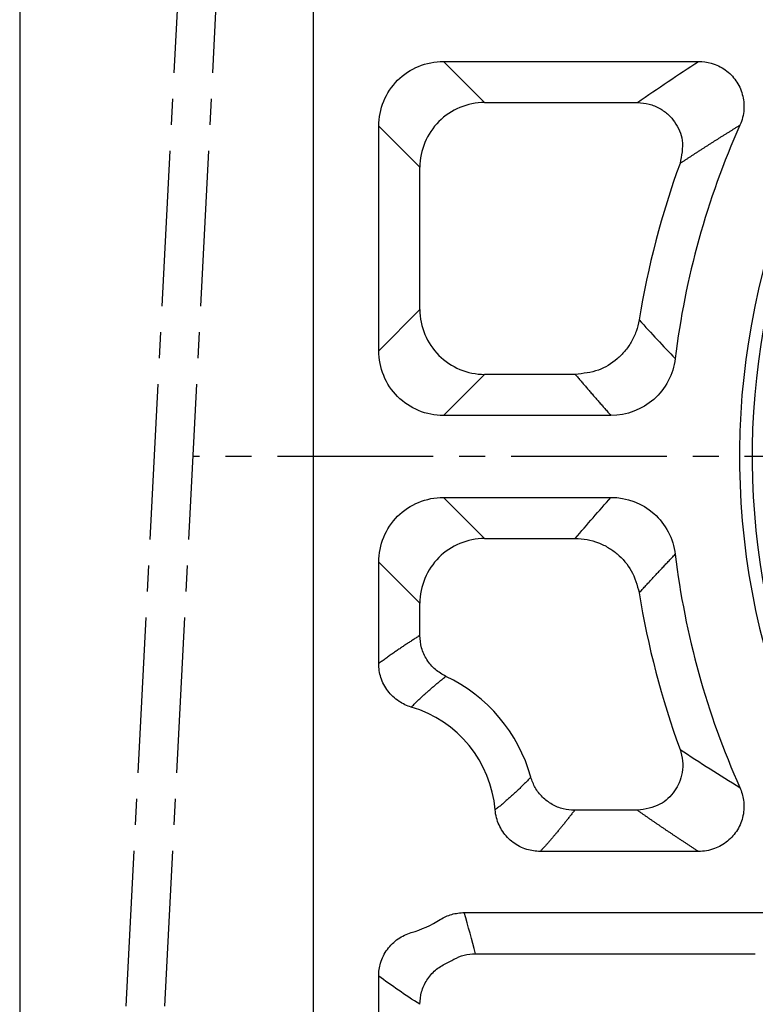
# Model space of a CAD drawing. Header units: millimetres. Extents: x 2026 to 3108, y 344 to 1109.
# Tile 4 of 18: x 2091 to 2147, y 764 to 840. Entities that reach past the tile are written whole.
import ezdxf

# ---------------------------------------------------------------- set-up
doc = ezdxf.new("R2010")
doc.units = ezdxf.units.MM
doc.linetypes.add('点画线', pattern=[18, 12, -2, 2, -2])
doc.layers.add('6文字层', color=3, linetype='Continuous')
doc.layers.add('7中心线层', color=7, linetype='点画线')
for name, color, linetype, lineweight in [('图框_外框线', 7, 'Continuous', 18), ('尺寸线', 7, 'Continuous', 25), ('粗实线', 7, 'Continuous', 40)]:
    doc.layers.add(name, color=color, linetype=linetype, lineweight=lineweight)
doc.styles.add('工程字', font='gbenor.shx', dxfattribs={"bigfont": 'gbcbig.shx'})
doc.dimstyles.new('DIMSTYLE_17', dxfattribs={"dimtxt": 8, "dimasz": 12, "dimexe": 0.18, "dimexo": 1, "dimgap": 1, "dimtad": 1, "dimtih": 1, "dimtoh": 1, "dimdec": 3, "dimdsep": 46, "dimtxsty": 'Standard', "dimblk": '_FILLED', "dimblk1": '_FILLED', "dimblk2": '_FILLED', "dimcen": 0.09, "dimadec": 0, "dimazin": 0, "dimtol": 1, "dimtp": 0.1, "dimtm": 0.1, "dimtfac": 0.7, "dimtdec": 3, "dimtofl": 0, "dimtmove": 0, "dimatfit": 3, "dimldrblk": '_FILLED', "dimfxl": 1, "dimtolj": 1, "dimarcsym": 0})
doc.dimstyles.new('ISO-25', dxfattribs={"dimtxt": 2.5, "dimasz": 2.5, "dimexe": 1.25, "dimexo": 0.625, "dimtad": 1, "dimtxsty": 'Standard', "dimcen": 2.5, "dimadec": 0, "dimazin": 0, "dimtfac": 1, "dimtmove": 0, "dimatfit": 3, "dimfxl": 1, "dimarcsym": 0})

# ---------------------------------------------------------------- blocks, each defined once
blk = doc.blocks.new('*D119')
at = {"layer": '6文字层', "color": 0, "lineweight": -2}
for p, q in [((2117.098, 720.069), (2112.118, 715.089)), ((2203.239, 706.336), (2203.239, 677.346))]:
    blk.add_line(p, q, dxfattribs=at)
blk.add_arc((2203.239, 806.209), 127.613, 226.12247, 268.87753, dxfattribs=at)
at = {"layer": '6文字层', "color": 0}
for points in [[(2115.079, 714.52), (2114.496, 713.925), (2113.002, 715.973)], [(2200.735, 678.204), (2200.743, 679.037), (2203.239, 678.596)]]:
    blk.add_solid(points, dxfattribs=at)
at = {"layer": 'Defpoints', "color": 0}
for p in [(2203.239, 905.457), (2147.516, 750.486), (2117.54, 720.511), (2203.239, 706.961), (2139.432, 695.693)]:
    blk.add_point(p, dxfattribs=at)
at = {"layer": '6文字层', "color": 0, "insert": (2156.699, 693.853), "char_height": 10, "attachment_point": 5, "rotation": 337.5}
blk.add_mtext('45%%d', dxfattribs=at)
blk = doc.blocks.new('_FILLED')
at = {"color": 0, "linetype": 'ByBlock'}
blk.add_solid([(0, 0), (-1, 0.133), (-1, -0.133)], dxfattribs=at)
blk = doc.blocks.new('*D120')
at = {"layer": '6文字层', "color": 0, "lineweight": -2}
for p, q in [((2313.166, 905.877), (2292.879, 887.484)), ((2345.112, 905.877), (2313.166, 905.877)), ((2203.149, 806.209), (2203.329, 806.209)), ((2203.239, 806.119), (2203.239, 806.299))]:
    blk.add_line(p, q, dxfattribs=at)
at = {"layer": 'Defpoints', "color": 0}
for p in [(2288.434, 883.453), (2118.043, 728.965)]:
    blk.add_point(p, dxfattribs=at)
at = {"layer": '6文字层', "color": 0, "lineweight": -2, "xscale": 6, "yscale": 6, "zscale": 6, "rotation": 222.197620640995}
blk.add_blockref('_FILLED', (2288.434, 883.453), dxfattribs=at)
at = {"layer": '6文字层', "color": 0, "lineweight": 25, "insert": (2329.639, 913.752), "char_height": 10, "attachment_point": 5, "style": '工程字'}
blk.add_mtext('\\A1;\\A1;{\\H1.375x;∅230}', dxfattribs=at)

msp = doc.modelspace()

# ---------------------------------------------------------------- linework, layer by layer
at = {"layer": '7中心线层'}
for p, q in [((2104.0497, 865.7105), (2097.9402, 746.7078)), ((2107.0151, 865.7105), (2100.9056, 746.7078)), ((2302.4863, 806.2091), (2103.9907, 806.2091))]:
    msp.add_line(p, q, dxfattribs=at)
at = {"layer": '图框_外框线', "color": 3, "lineweight": 25}
msp.add_lwpolyline([(2090.6326, 356.5451), (3094.9905, 356.5451), (3094.9905, 1095.6495), (2090.6326, 1095.6495)], close=True, dxfattribs=at)
at = {"layer": '尺寸线'}
for p, q in [((2123.2834, 836.6425), (2126.4527, 833.4732)), ((2123.2834, 836.6425), (2142.9348, 836.6425)), ((2126.4527, 833.4732), (2138.231, 833.4732)), ((2121.4649, 828.4853), (2118.2955, 831.6547)), ((2118.2955, 814.3493), (2118.2955, 831.6547)), ((2121.4649, 817.5187), (2121.4649, 828.4853)), ((2118.2955, 814.3493), (2121.4649, 817.5187)), ((2126.4527, 812.5309), (2123.2834, 809.3615)), ((2133.4346, 812.5309), (2126.4527, 812.5309)), ((2136.186, 809.3615), (2123.2834, 809.3615)), ((2123.2847, 803.0554), (2126.4527, 799.8874)), ((2123.2847, 803.0554), (2136.1848, 803.0554)), ((2126.4527, 799.8874), (2133.4346, 799.8874)), ((2121.4649, 794.8996), (2118.2969, 798.0676)), ((2118.2969, 790.2465), (2118.2969, 798.0676)), ((2121.4649, 792.419), (2121.4649, 794.8996)), ((2138.231, 778.9451), (2133.3772, 778.9451)), ((2142.9327, 775.7771), (2130.7436, 775.7771)), ((2124.89, 771.0615), (2149.6731, 771.0615)), ((2125.7447, 767.8909), (2147.3085, 767.8909)), ((2118.2942, 746.7378), (2118.2942, 766.1738))]:
    msp.add_line(p, q, dxfattribs=at)
at = {"layer": '尺寸线', "extrusion": (0, 0, -1)}
msp.add_arc((-2203.2385, 806.2091), 56.1495, 346.074013, 28.925981, dxfattribs=at)
at = {"layer": '尺寸线'}
for centre, radius, start, end in [((2203.2385, 806.2091), 62.557, 155.926317, 173.078141), ((2203.2385, 806.2091), 65.7264, 159.913074, 170.796965), ((2203.2385, 806.2091), 62.5584, 186.922871, 204.071901), ((2203.2385, 806.2091), 65.7264, 189.203035, 200.086926), ((2118.2385, 778.2091), 12.2264, 15.602266, 64.697149), ((2118.2385, 778.2091), 9.0584, 4.84253, 73.569071), ((2118.2385, 778.2091), 9.0557, 286.421884, 302.013315), ((2118.2385, 778.2091), 12.2264, 295.302851, 298.525807)]:
    msp.add_arc(centre, radius, start, end, dxfattribs=at)
for points, knots in [([(2118.2955, 831.6547), (2118.296, 832.973), (2118.8296, 834.2641), (2120.6702, 836.1063), (2121.9651, 836.642), (2123.2834, 836.6425)], [0, 0, 0, 0, 0.5, 0.5, 1, 1, 1, 1]), ([(2142.9348, 836.6425), (2143.2664, 836.6433), (2143.6012, 836.5972), (2144.3023, 836.3966), (2144.6714, 836.2187), (2145.311, 835.7592), (2145.5923, 835.4735), (2146.0355, 834.8366), (2146.2048, 834.4771), (2146.412, 833.7323), (2146.4525, 833.3368), (2146.4005, 832.5313), (2146.2951, 832.1104), (2146.1226, 831.7268)], [0, 0, 0, 0, 0.1428178, 0.1428178, 0.3150199, 0.3150199, 0.4834917, 0.4834917, 0.6505032, 0.6505032, 0.8177052, 0.8177052, 1, 1, 1, 1]), ([(2126.4527, 833.4732), (2125.1435, 833.4706), (2123.8511, 832.9325), (2122.0056, 831.087), (2121.4674, 829.7946), (2121.4649, 828.4853)], [0, 0, 0, 0, 0.5, 0.5, 1, 1, 1, 1]), ([(2138.231, 833.4732), (2138.5351, 833.4489), (2139.1361, 833.401), (2139.9519, 833.0504), (2140.6109, 832.5659), (2141.2815, 831.7872), (2141.8509, 830.4855), (2141.6293, 829.3783), (2141.5101, 828.7826)], [0, 0, 0, 0, 0.1368082, 0.2703189, 0.3937618, 0.5020104, 0.7320341, 1, 1, 1, 1]), ([(2121.4649, 817.5187), (2121.4674, 816.2095), (2122.0056, 814.9171), (2123.8511, 813.0716), (2125.1435, 812.5334), (2126.4527, 812.5309)], [0, 0, 0, 0, 0.5, 0.5, 1, 1, 1, 1]), ([(2138.3582, 816.721), (2138.2929, 816.4223), (2138.1632, 815.8292), (2137.7742, 815.0151), (2137.2768, 814.3039), (2136.4797, 813.5061), (2135.2161, 812.7217), (2134.0425, 812.596), (2133.4346, 812.5309)], [0, 0, 0, 0, 0.130534, 0.2591719, 0.3831735, 0.5002109, 0.7410996, 1, 1, 1, 1]), ([(2123.2834, 809.3615), (2121.965, 809.362), (2120.674, 809.8956), (2118.8318, 811.7362), (2118.296, 813.031), (2118.2955, 814.3493)], [0, 0, 0, 0, 0.5, 0.5, 1, 1, 1, 1]), ([(2141.1374, 813.7482), (2140.991, 812.5441), (2140.3884, 811.3992), (2138.593, 809.814), (2137.3988, 809.3618), (2136.186, 809.3615)], [0, 0, 0, 0, 0.5, 0.5, 1, 1, 1, 1]), ([(2118.2969, 798.0676), (2118.2974, 799.3859), (2118.8309, 800.677), (2120.6715, 802.5192), (2121.9664, 803.0549), (2123.2847, 803.0554)], [0, 0, 0, 0, 0.5, 0.5, 1, 1, 1, 1]), ([(2136.1848, 803.0554), (2137.4016, 803.0552), (2138.59, 802.6069), (2140.3998, 801.0044), (2140.9894, 799.8767), (2141.1362, 798.6688)], [0, 0, 0, 0, 0.5, 0.5, 1, 1, 1, 1]), ([(2126.4527, 799.8874), (2125.1435, 799.8848), (2123.8511, 799.3467), (2122.0056, 797.5012), (2121.4674, 796.2088), (2121.4649, 794.8996)], [0, 0, 0, 0, 0.5, 0.5, 1, 1, 1, 1]), ([(2133.4346, 799.8874), (2133.7402, 799.8707), (2134.3471, 799.8375), (2135.2139, 799.5831), (2135.9961, 799.205), (2136.9106, 798.5451), (2137.8856, 797.4235), (2138.1969, 796.2864), (2138.3582, 795.6973)], [0, 0, 0, 0, 0.130684, 0.2594684, 0.3836061, 0.5007628, 0.7413731, 1, 1, 1, 1]), ([(2123.4641, 789.2625), (2123.1843, 789.4239), (2122.6133, 789.7532), (2121.9724, 790.529), (2121.5449, 791.4401), (2121.4912, 792.0971), (2121.4649, 792.419)], [0, 0, 0, 0, 0.2449654, 0.4999776, 0.755001, 1, 1, 1, 1]), ([(2120.8008, 786.8976), (2120.4683, 786.9955), (2120.1469, 787.1445), (2119.5301, 787.5519), (2119.2354, 787.8282), (2118.7649, 788.4518), (2118.5814, 788.8066), (2118.3533, 789.5203), (2118.2967, 789.8855), (2118.2969, 790.2465)], [0, 0, 0, 0, 0.2323835, 0.2323835, 0.4965296, 0.4965296, 0.7577728, 0.7577728, 1, 1, 1, 1]), ([(2141.5101, 783.6357), (2141.5917, 783.3419), (2141.7531, 782.7613), (2141.7042, 781.8753), (2141.476, 781.0906), (2140.9755, 780.193), (2139.9486, 779.2103), (2138.8318, 779.0379), (2138.231, 778.9451)], [0, 0, 0, 0, 0.1367489, 0.2701771, 0.3935147, 0.5016395, 0.7318915, 1, 1, 1, 1]), ([(2141.5101, 783.6357), (2142.2728, 783.1343), (2143.7695, 782.1504), (2145.347, 781.1723), (2146.1206, 780.6927)], [0, 0, 0, 0, 0.5095978, 1, 1, 1, 1]), ([(2133.3772, 778.9451), (2133.0856, 778.967), (2132.4871, 779.0119), (2131.6335, 779.3694), (2130.8918, 779.9323), (2130.3181, 780.6584), (2130.1139, 781.2226), (2130.0144, 781.4975)], [0, 0, 0, 0, 0.1932245, 0.3965606, 0.6034998, 0.8068158, 1, 1, 1, 1]), ([(2146.1206, 780.6927), (2146.2586, 780.3858), (2146.3538, 780.056), (2146.4543, 779.3288), (2146.4407, 778.9193), (2146.2788, 778.1488), (2146.1312, 777.7762), (2145.7278, 777.1136), (2145.4675, 776.8136), (2144.87, 776.3232), (2144.5246, 776.1262), (2143.7712, 775.8498), (2143.3487, 775.7761), (2142.9327, 775.7771)], [0, 0, 0, 0, 0.1449954, 0.1449954, 0.3171852, 0.3171852, 0.4855886, 0.4855886, 0.6525542, 0.6525542, 0.8197566, 0.8197566, 1, 1, 1, 1]), ([(2130.7436, 775.7771), (2130.392, 775.777), (2130.0366, 775.8304), (2129.3251, 776.0507), (2128.964, 776.234), (2128.3369, 776.7022), (2128.0612, 776.9924), (2127.6297, 777.6361), (2127.467, 777.9976), (2127.3686, 778.3707), (2127.3166, 778.568), (2127.2817, 778.7705), (2127.2646, 778.9738)], [0, 0, 0, 0, 0.2036704, 0.2036704, 0.43241, 0.43241, 0.6585355, 0.6585355, 0.8826876, 0.8826876, 0.8826876, 1, 1, 1, 1]), ([(2123.0391, 770.5306), (2123.1761, 770.6163), (2123.3194, 770.6927), (2123.6145, 770.8245), (2123.7671, 770.8803), (2124.0777, 770.9699), (2124.2365, 771.0039), (2124.5598, 771.05), (2124.7251, 771.0616), (2124.89, 771.0615)], [0, 0, 0, 0, 0.2487197, 0.2487197, 0.4974444, 0.4974444, 0.7462144, 0.7462144, 1, 1, 1, 1]), ([(2118.2942, 766.1738), (2118.2941, 766.5104), (2118.3431, 766.8504), (2118.5504, 767.5494), (2118.729, 767.9118), (2119.1885, 768.5437), (2119.4746, 768.8227), (2120.0994, 769.2545), (2120.4428, 769.4181), (2120.7986, 769.5228)], [0, 0, 0, 0, 0.2254654, 0.2254654, 0.4895949, 0.4895949, 0.7509161, 0.7509161, 1, 1, 1, 1]), ([(2124.0773, 767.467), (2124.342, 767.5896), (2124.8713, 767.8349), (2125.4535, 767.8722), (2125.7447, 767.8909)], [0, 0, 0, 0, 0.4999933, 1, 1, 1, 1]), ([(2121.4649, 763.9992), (2121.4912, 764.3212), (2121.5449, 764.9782), (2121.9724, 765.8893), (2122.6133, 766.665), (2123.1843, 766.9944), (2123.4641, 767.1557)], [0, 0, 0, 0, 0.244999, 0.5000223, 0.7550345, 1, 1, 1, 1])]:
    msp.add_open_spline(points, degree=3, knots=knots, dxfattribs=at)
for points, degree in [([(2138.231, 833.4732), (2139.7989, 834.5693), (2141.3669, 835.6257), (2142.9348, 836.6425)], 3), ([(2138.3582, 816.721), (2139.2898, 815.7026), (2140.2165, 814.7117), (2141.1374, 813.7482)], 3), ([(2133.4346, 799.8874), (2134.3513, 800.9646), (2135.268, 802.0206), (2136.1848, 803.0554)], 3), ([(2133.3772, 778.9451), (2132.0604, 777.2102), (2130.7436, 775.7771)], 2), ([(2125.7447, 767.8909), (2125.476, 768.9478), (2125.1932, 770.0047), (2124.89, 771.0615)], 3), ([(2121.4649, 763.9992), (2120.3204, 764.7241), (2119.2636, 765.4489), (2118.2942, 766.1738)], 3)]:
    msp.add_open_spline(points, degree=degree, dxfattribs=at)
for points, weights in [([(2141.5101, 828.7826), (2142.9957, 829.7678), (2144.5293, 830.7495), (2146.1226, 831.7268)], [0.999999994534, 0.99999999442, 0.999999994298, 0.999999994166]), ([(2133.4346, 812.5309), (2134.3337, 811.4744), (2135.2501, 810.4179), (2136.186, 809.3615)], [0.999999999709, 0.999999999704, 0.999999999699, 0.999999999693]), ([(2138.3582, 795.6973), (2139.2671, 796.6908), (2140.1924, 797.6814), (2141.1362, 798.6688)], [0.999999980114, 0.99999997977, 0.999999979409, 0.999999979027]), ([(2121.4649, 792.419), (2120.4087, 791.7501), (2119.3527, 791.0359), (2118.2969, 790.2465)], [0.999999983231, 0.999999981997, 0.999999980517, 0.999999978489]), ([(2120.8008, 786.8976), (2121.6459, 787.7491), (2122.5422, 788.5301), (2123.4641, 789.2625)], [0.999999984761, 0.999999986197, 0.999999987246, 0.99999998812]), ([(2130.0144, 781.4975), (2129.1648, 780.6127), (2128.2573, 779.7605), (2127.2646, 778.9738)], [0.999999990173, 0.999999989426, 0.999999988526, 0.999999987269]), ([(2138.231, 778.9451), (2139.7421, 777.8887), (2141.3051, 776.8326), (2142.9327, 775.7771)], [0.999999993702, 0.999999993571, 0.99999999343, 0.999999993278])]:
    msp.add_rational_spline(points, weights, degree=3, dxfattribs=at)
at = {"layer": '粗实线', "color": 0, "lineweight": 30}
msp.add_line((2113.2385, 876.0309), (2113.2385, 736.3874), dxfattribs=at)
msp.add_arc((2203.2385, 806.2091), 57.15, 150.203154, 194.796852, dxfattribs=at)

# ---------------------------------------------------------------- dimensions: what is measured, and where the dimension line sits
at = {"layer": '6文字层', "lineweight": 25}
dim = msp.add_diameter_dim_2p(p1=(2118.0428, 728.9648), p2=(2288.4343, 883.4535), text='\\A1;{\\H1.375x;<>}', dimstyle='DIMSTYLE_17', override={"dimtxt": 10, "dimasz": 6, "dimgap": 1, "dimtxsty": '工程字', "dimtol": 0, "dimldrblk": '_FILLED'}, dxfattribs=at)
dim.commit()
dim.dimension.update_dxf_attribs({"geometry": '*D120', "text_midpoint": (2329.6388, 905.8765), "dimtype": 163})
at = {"layer": '6文字层'}
dim = msp.add_angular_dim_2l(base=(2139.4319, 695.6928), line1=((2147.5158, 750.4864), (2117.5399, 720.5105)), line2=((2203.2385, 905.4569), (2203.2385, 706.9614)), dimstyle='ISO-25', override={"dimtxt": 10, "dimgap": 1}, dxfattribs=at)
dim.commit()
dim.dimension.update_dxf_attribs({"geometry": '*D119', "text_midpoint": (2156.6991, 693.8532)})

doc.saveas('drawing.dxf')
